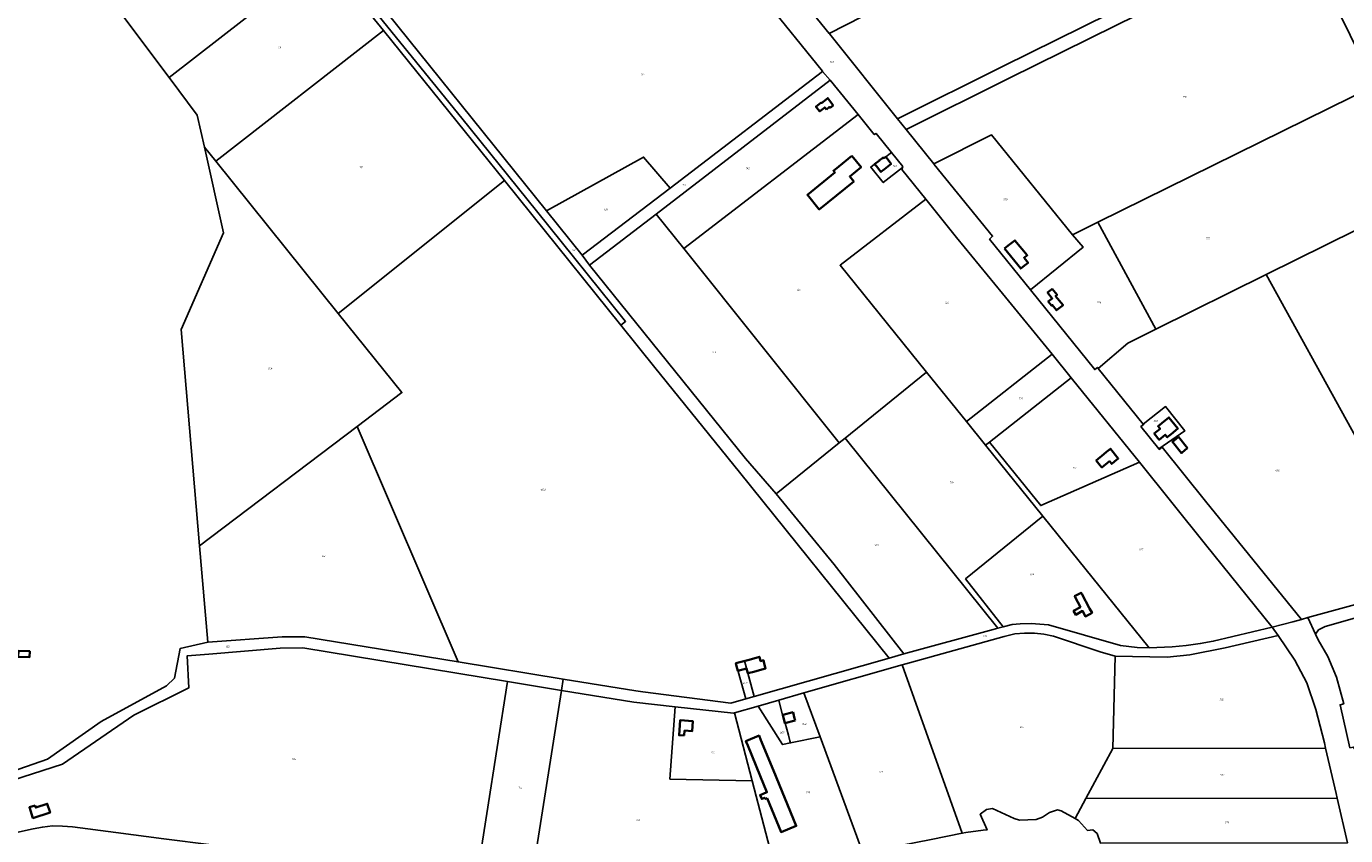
# Model space of a CAD drawing. Extents: x 177930 to 190767, y 381068 to 392034.
# Tile 140 of 256: x 181128 to 182458, y 387583 to 388399. Entities that reach past the tile are written whole.
import ezdxf
from ezdxf.enums import TextEntityAlignment as Align

# ---------------------------------------------------------------- set-up
doc = ezdxf.new("R2010")
doc.units = 0
for name, color, linetype, lineweight in [('B-XX-KG-GRENS_PERCEEL-GV', 150, 'Continuous', 25), ('B-XX-KG-GRENS_PERCEEL-S', 150, 'Continuous', 25), ('B-XX-OG-BEBOUWING-G', 7, 'Continuous', 35)]:
    doc.layers.add(name, color=color, linetype=linetype, lineweight=lineweight)
doc.styles.add('NLCS-ISO', font='NLCS-ISO.ttf', dxfattribs={"height": 1.8})

# ---------------------------------------------------------------- blocks, each defined once
blk = doc.blocks.new('SKG-PERCEELNUMMER-SO')
at = {"layer": 'DefPoints'}
blk.add_point((0, 0), dxfattribs=at)
at = {"style": 'NLCS-ISO', "oblique": 10, "flags": 1}
blk.add_attdef('GEMEENTECODE', text='', height=1.8, dxfattribs=at).set_placement((-0.5, 2.6), align=Align.MIDDLE_RIGHT)
at = {"style": 'NLCS-ISO', "oblique": 10}
blk.add_attdef('PERCEELNUMMER', text='', height=1.8, dxfattribs=at).set_placement((0, 0), align=Align.MIDDLE_CENTER)
at = {"style": 'NLCS-ISO', "oblique": 10, "flags": 1}
blk.add_attdef('SECTIE', text='', height=1.8, dxfattribs=at).set_placement((0.5, 2.5), align=Align.MIDDLE_LEFT)

msp = doc.modelspace()

# ---------------------------------------------------------------- linework, layer by layer
at = {"layer": 'B-XX-KG-GRENS_PERCEEL-GV'}
for points in [[(181470.248, 388438.863), (181461.644, 388447.954), (181233.401, 388731.681), (181224.947, 388742.19), (181217.13, 388740.004), (181217.371, 388739.701), (181210.063, 388737.602), (181218.46, 388727.396), (181223.202, 388728.768), (181454.336, 388444.704), (181566.674, 388305.984), (181641.868, 388212.632), (181731.795, 388101.369), (181727.175, 388097.635), (181761.254, 388054.898), (181846.586, 387949.321), (181997.587, 387762.068), (182012.405, 387766.508), (181942.098, 387856.601), (181883.775, 387927.491), (181852.654, 387963.29), (181695.507, 388158.071), (181688.083, 388168.067), (181652.181, 388212.789)], [(181427.926, 388468.481), (181449.985, 388441.214), (181487.897, 388394.301), (181562.195, 388302.363), (181609.684, 388243.386), (181637.373, 388208.998), (181727.175, 388097.635), (181731.795, 388101.369), (181641.868, 388212.632), (181566.674, 388305.984), (181454.336, 388444.704), (181223.202, 388728.768), (181218.46, 388727.396), (181334.331, 388584.171), (181366.958, 388543.842), (181373.796, 388535.39)], [(182535.588, 388567.829), (182526.293, 388602.707), (182427.431, 388634.496), (182427.348, 388634.246), (182416.022, 388638.246), (182334.368, 388595.6), (182055.67, 388452.247), (181937.085, 388391.25), (181937.613, 388390.595), (182005.844, 388305.358), (182112.372, 388358.437), (182219.973, 388411.608), (182300.528, 388451.778)], [(182534.682, 388552.953), (182539.631, 388555.43), (182535.588, 388567.829), (182300.528, 388451.778), (182219.973, 388411.608), (182112.372, 388358.437), (182005.844, 388305.358), (182014.523, 388294.515), (182118.384, 388346.347), (182225.985, 388399.518), (182306.674, 388439.419), (182411.664, 388491.385)], [(181628.711, 388562.034), (181470.248, 388438.863), (181652.181, 388212.789), (181749.94, 388266.804), (181776.908, 388235.546), (181930.468, 388353.06), (181930.236, 388353.327), (181871.574, 388426.337), (181814.389, 388496.424), (181813.767, 388497.195), (181731.707, 388434.351)], [(181373.796, 388535.39), (181219.916, 388415.993), (181271.609, 388347.064), (181427.926, 388468.481)], [(182055.67, 388452.247), (181997.106, 388537.24), (181913.265, 388478.012), (181883.656, 388457.729), (181904.648, 388431.494), (181937.085, 388391.25)], [(182487.459, 388338.909), (182411.664, 388491.385), (182306.674, 388439.419), (182225.985, 388399.518), (182118.384, 388346.347), (182014.523, 388294.515), (182042.593, 388260.019), (182100.749, 388289.143), (182182.479, 388188.665), (182207.889, 388201.183)], [(181271.609, 388347.064), (181300.062, 388309.125), (181307.226, 388277.024), (181318.641, 388262.85), (181487.897, 388394.301), (181449.985, 388441.214), (181427.926, 388468.481)], [(181318.641, 388262.85), (181442.258, 388109.355), (181609.684, 388243.386), (181562.195, 388302.363), (181487.897, 388394.301)], [(182377.481, 388148.45), (182620.046, 388268.472), (182593.663, 388361.993), (182586.479, 388387.69), (182487.459, 388338.909), (182207.889, 388201.183), (182266.268, 388093.421)], [(181688.083, 388168.067), (181695.507, 388158.071), (181762.583, 388209.527), (181938.039, 388344.343), (181937.999, 388344.392), (181930.468, 388353.06), (181776.908, 388235.546)], [(181762.583, 388209.527), (181790.442, 388174.737), (181966.161, 388309.636), (181938.039, 388344.343)], [(181966.161, 388309.636), (181790.442, 388174.737), (181947.279, 387978.883), (181953.264, 387983.727), (182035.285, 388050.105), (181948.074, 388157.929), (182034.42, 388224.341), (182010.408, 388254.221), (182010.96, 388256.304), (181991.613, 388241.115), (181979.037, 388256.733), (181982.871, 388259.821), (181987.653, 388263.376), (181987.535, 388263.524), (181991.035, 388266.285), (181991.375, 388265.765), (181992.432, 388266.574), (181992.84, 388266.057), (181999.855, 388271.598), (181984.406, 388290.691), (181982.471, 388289.507)], [(182182.479, 388188.665), (182100.749, 388289.143), (182042.593, 388260.019), (182042.958, 388259.569), (182101.794, 388187.149), (182098.684, 388184.287), (182139.913, 388133.151), (182192.968, 388176.076)], [(181307.226, 388277.024), (181326.495, 388190.686), (181283.916, 388093.158), (181302.487, 387875.208), (181461.203, 387995.47), (181506.384, 388029.705), (181442.258, 388109.355), (181318.641, 388262.85)], [(181652.181, 388212.789), (181688.083, 388168.067), (181776.908, 388235.546), (181749.94, 388266.804)], [(182010.96, 388256.304), (182011.274, 388257.486), (181999.855, 388271.598), (181992.84, 388266.057), (181992.432, 388266.574), (181991.375, 388265.765), (181991.035, 388266.285), (181987.535, 388263.524), (181987.653, 388263.376), (181982.871, 388259.821), (181979.037, 388256.733), (181991.613, 388241.115)], [(182716.172, 387925.294), (182642.106, 388188.627), (182620.046, 388268.472), (182377.481, 388148.45), (182550.262, 387835.752), (182568.265, 387840.133), (182568.353, 387839.743), (182635.626, 387854.128), (182635.471, 387854.81), (182689.444, 387867.452), (182678.944, 387916.164)], [(181997.587, 387762.068), (181846.586, 387949.321), (181761.254, 388054.898), (181727.175, 388097.635), (181637.373, 388208.998), (181609.684, 388243.386), (181442.258, 388109.355), (181506.384, 388029.705), (181461.203, 387995.47), (181563.01, 387758.373), (181668.93, 387741.014), (181742.044, 387729.032), (181749.172, 387728.144), (181837.853, 387716.699), (181853.068, 387721.021), (181842.934, 387756.962), (181851.664, 387759.329), (181861.423, 387723.394)], [(182035.285, 388050.105), (182075.482, 388000.407), (182161.709, 388068.197), (182111.653, 388129.594), (182065.294, 388185.924), (182034.42, 388224.341), (181948.074, 388157.929)], [(181762.583, 388209.527), (181695.507, 388158.071), (181852.654, 387963.29), (181883.775, 387927.491), (181947.279, 387978.883), (181790.442, 388174.737)], [(182139.913, 388133.151), (182204.763, 388052.795), (182207.47, 388054.963), (182208.257, 388053.987), (182238.05, 388079.459), (182266.268, 388093.421), (182207.889, 388201.183), (182182.479, 388188.665), (182192.968, 388176.076)], [(182419.667, 387802.878), (182482.289, 387820.29), (182550.262, 387835.752), (182377.481, 388148.45), (182266.268, 388093.421), (182238.05, 388079.459), (182208.257, 388053.987), (182253.496, 387997.853), (182276.117, 388015.593), (182295.409, 387991.071), (182269.292, 387973.021), (182269.838, 387972.347), (182272.859, 387974.511), (182316.373, 387920.128), (182413.127, 387801.06)], [(182094.727, 387976.603), (182098.637, 387979.677), (182181.048, 388044.477), (182161.709, 388068.197), (182075.482, 388000.407)], [(182075.482, 388000.407), (182035.285, 388050.105), (181953.264, 387983.727), (182107.04, 387792.248), (182112.321, 387793.567), (182074.503, 387841.849), (182152.533, 387905.106), (182094.727, 387976.603)], [(182249.712, 387959.533), (182182.375, 388042.848), (182181.048, 388044.477), (182098.637, 387979.677), (182150.297, 387915.754)], [(182253.496, 387997.853), (182253.895, 387997.357), (182251.249, 387995.322), (182269.292, 387973.021), (182295.409, 387991.071), (182276.117, 388015.593)], [(181310.762, 387778.092), (181385.562, 387783.544), (181408.458, 387783.704), (181563.01, 387758.373), (181461.203, 387995.47), (181302.487, 387875.208)], [(181947.279, 387978.883), (181883.775, 387927.491), (181942.098, 387856.601), (182012.405, 387766.508), (182102.362, 387791.08), (182107.04, 387792.248), (181953.264, 387983.727)], [(182094.727, 387976.603), (182152.533, 387905.106), (182259.703, 387772.552), (182282.907, 387773.524), (182296.969, 387774.898), (182311.03, 387776.733), (182324.259, 387779.077), (182383.577, 387793.383), (182316.33, 387876.648), (182249.712, 387959.533), (182150.297, 387915.754), (182098.637, 387979.677)], [(182112.321, 387793.567), (182121.442, 387795.844), (182129.458, 387796.639), (182140.787, 387796.868), (182158.02, 387795.79), (182230.864, 387774.689), (182247.502, 387772.942), (182259.703, 387772.552), (182152.533, 387905.106), (182074.503, 387841.849)], [(182608.837, 387836.012), (182729.318, 387863.64), (182732.844, 387864.006), (182735.948, 387862.286), (182745.532, 387869.377), (182740.304, 387880.148), (182724.283, 387875.489), (182704.341, 387870.52), (182689.444, 387867.452), (182635.471, 387854.81), (182635.626, 387854.128), (182568.353, 387839.743), (182568.265, 387840.133), (182550.262, 387835.752), (182482.289, 387820.29), (182419.667, 387802.878), (182427.281, 387786.205), (182430.425, 387790.633), (182437.133, 387793.948), (182478.344, 387805.886), (182486.588, 387807.788), (182508.3, 387812.863), (182528.262, 387817.459)], [(182427.281, 387786.205), (182429.834, 387780.614), (182439.802, 387763.634), (182448.43, 387742.978), (182455.763, 387716.157), (182452.05, 387715.216), (182461.92, 387671.865), (182465.741, 387672.566), (182466.083, 387671.056), (182488.05, 387672.696), (182558.052, 387697.797), (182486.588, 387807.788), (182478.344, 387805.886), (182437.133, 387793.948), (182430.425, 387790.633)], [(181911.486, 387727.014), (182010.778, 387755.335), (182017.956, 387757.382), (182113.541, 387784.012), (182124.112, 387786.459), (182133.917, 387787.326), (182144.123, 387787.115), (182153.311, 387786.166), (182163.299, 387784.259), (182210.052, 387768.467), (182225.222, 387764.133), (182277.757, 387762.985), (182300.536, 387765.573), (182336.225, 387772.649), (182389.5, 387784.793), (182383.577, 387793.383), (182324.259, 387779.077), (182311.03, 387776.733), (182296.969, 387774.898), (182282.907, 387773.524), (182259.703, 387772.552), (182247.502, 387772.942), (182230.864, 387774.689), (182158.02, 387795.79), (182140.787, 387796.868), (182129.458, 387796.639), (182121.442, 387795.844), (182112.321, 387793.567), (182107.04, 387792.248), (182102.362, 387791.08), (182012.405, 387766.508), (181997.587, 387762.068), (181861.423, 387723.394), (181853.068, 387721.021), (181837.853, 387716.699), (181749.172, 387728.144), (181742.044, 387729.032), (181668.93, 387741.014), (181667.135, 387729.62), (181740.233, 387717.627), (181781.713, 387713.12), (181840.666, 387706.814), (181841.603, 387707.081), (181865.431, 387713.878), (181886.216, 387719.806)], [(181668.93, 387741.014), (181563.01, 387758.373), (181408.458, 387783.704), (181385.562, 387783.544), (181310.762, 387778.092), (181282.814, 387771.794), (181277.268, 387742.047), (181269.132, 387734.365), (181203.321, 387698.157), (181149.214, 387660.397), (181068.897, 387632.6), (181073.083, 387625.982), (181164.315, 387655.22), (181236.202, 387704.735), (181291.752, 387732.348), (181289.74, 387764.31), (181311.765, 387766.087), (181383.738, 387772.059), (181406.656, 387772.358), (181612.86, 387738.525), (181667.135, 387729.62)], [(182184.901, 387600.488), (182195.748, 387620.59), (182222.984, 387671.06), (182225.222, 387764.133), (182210.052, 387768.467), (182163.299, 387784.259), (182153.311, 387786.166), (182144.123, 387787.115), (182133.917, 387787.326), (182124.112, 387786.459), (182113.541, 387784.012), (182017.956, 387757.382), (182010.778, 387755.335), (182071.221, 387585.661), (182074.725, 387586.354), (182092.15, 387588.772), (182096.143, 387589.057), (182089.327, 387604.895), (182095.471, 387609.491), (182101.733, 387610.757), (182123.368, 387600.525), (182128.916, 387599.036), (182145.723, 387599.405), (182152.161, 387601.745), (182159.289, 387606.751), (182167.055, 387609.336), (182171.012, 387608.402)], [(182225.222, 387764.133), (182222.984, 387671.06), (182437.517, 387671.436), (182436.319, 387676.691), (182427.704, 387710.23), (182418.45, 387737.109), (182406.581, 387760.02), (182389.5, 387784.793), (182336.225, 387772.649), (182300.536, 387765.573), (182277.757, 387762.985)], [(181853.068, 387721.021), (181861.423, 387723.394), (181851.664, 387759.329), (181842.934, 387756.962)], [(181927.822, 387682.711), (181970.893, 387565.905), (182008.818, 387573.345), (182039.911, 387579.469), (182071.221, 387585.661), (182010.778, 387755.335), (181911.486, 387727.014)], [(181581.434, 387539.024), (181598.926, 387536.759), (181635.984, 387531.864), (181667.135, 387729.62), (181612.86, 387738.525)], [(181859.465, 387638.549), (181776.486, 387640.23), (181781.713, 387713.12), (181740.233, 387717.627), (181667.135, 387729.62), (181635.984, 387531.864), (181645.53, 387530.654), (181692.192, 387524.602), (181711.492, 387522.837), (181731.512, 387522.402), (181751.406, 387524.032), (181773.751, 387527.718), (181817.621, 387535.804), (181865.122, 387545.164), (181882.897, 387548.651)], [(181890.127, 387704.798), (181892.26, 387696.612), (181892.55, 387696.687), (181896.046, 387684.409), (181897.533, 387678.854), (181898.109, 387676.702), (181927.822, 387682.711), (181911.486, 387727.014), (181886.216, 387719.806)], [(181898.109, 387676.702), (181890.046, 387675.071), (181865.431, 387713.878), (181841.603, 387707.081), (181859.465, 387638.549), (181882.897, 387548.651), (181970.893, 387565.905), (181927.822, 387682.711)], [(181890.127, 387704.798), (181886.216, 387719.806), (181865.431, 387713.878), (181890.046, 387675.071), (181898.109, 387676.702), (181897.533, 387678.854), (181896.046, 387684.409), (181892.55, 387696.687), (181892.26, 387696.612)], [(181841.603, 387707.081), (181840.666, 387706.814), (181781.713, 387713.12), (181776.486, 387640.23), (181859.465, 387638.549)], [(182449.035, 387620.982), (182447.94, 387625.706), (182437.517, 387671.436), (182222.984, 387671.06), (182195.748, 387620.59)], [(182184.901, 387600.488), (182188.538, 387598.415), (182197.591, 387588.602), (182202.692, 387589.133), (182207.23, 387585.401), (182210.576, 387575.613), (182459.464, 387575.998), (182449.035, 387620.982), (182195.748, 387620.59)]]:
    msp.add_lwpolyline(points, close=True, dxfattribs=at)
for points in [[(181068.897, 387632.6), (181149.214, 387660.397), (181203.321, 387698.157), (181269.132, 387734.365), (181277.268, 387742.047), (181282.814, 387771.794), (181310.762, 387778.092), (181302.487, 387875.208), (181283.916, 388093.158), (181326.495, 388190.686), (181307.226, 388277.024), (181300.062, 388309.125), (181271.609, 388347.064), (181219.916, 388415.993), (181189.921, 388455.989), (181158.982, 388497.244), (181027.788, 388672.182)], [(181871.574, 388426.337), (181930.236, 388353.327), (181930.468, 388353.06), (181937.999, 388344.392), (181938.039, 388344.343), (181966.161, 388309.636), (181982.471, 388289.507), (181984.406, 388290.691), (181999.855, 388271.598), (182011.274, 388257.486), (182010.96, 388256.304), (182010.408, 388254.221), (182034.42, 388224.341), (182065.294, 388185.924), (182111.653, 388129.594), (182161.709, 388068.197), (182181.048, 388044.477), (182182.375, 388042.848), (182249.712, 387959.533), (182316.33, 387876.648), (182383.577, 387793.383), (182404.459, 387798.65), (182413.127, 387801.06), (182316.373, 387920.128), (182272.859, 387974.511), (182269.838, 387972.347), (182269.292, 387973.021), (182251.249, 387995.322), (182253.895, 387997.357), (182253.496, 387997.853), (182208.257, 388053.987), (182207.47, 388054.963), (182204.763, 388052.795), (182139.913, 388133.151), (182098.684, 388184.287), (182101.794, 388187.149), (182042.958, 388259.569), (182042.593, 388260.019), (182014.523, 388294.515), (182005.844, 388305.358), (181937.613, 388390.595), (181937.085, 388391.25), (181904.648, 388431.494)], [(182461.92, 387671.865), (182452.05, 387715.216), (182455.763, 387716.157), (182448.43, 387742.978), (182439.802, 387763.634), (182429.834, 387780.614), (182427.281, 387786.205), (182419.667, 387802.878), (182413.127, 387801.06), (182404.459, 387798.65), (182383.577, 387793.383), (182389.5, 387784.793), (182406.581, 387760.02), (182418.45, 387737.109), (182427.704, 387710.23), (182436.319, 387676.691), (182437.517, 387671.436), (182447.94, 387625.706), (182449.035, 387620.982), (182459.464, 387575.998)], [(181114.926, 387585.698), (181134.833, 387590.272), (181143.917, 387591.933), (181154.272, 387593.276), (181164.207, 387592.925), (181174.446, 387592.093), (181217.887, 387586.48), (181266.42, 387580.164), (181314.385, 387573.901), (181362.465, 387567.664), (181410.719, 387561.374), (181456.768, 387555.341), (181502.973, 387549.348), (181551.876, 387542.852), (181581.434, 387539.024), (181612.86, 387738.525), (181406.656, 387772.358), (181383.738, 387772.059), (181311.765, 387766.087), (181289.74, 387764.31), (181291.752, 387732.348), (181236.202, 387704.735), (181164.315, 387655.22), (181073.083, 387625.982)], [(182210.576, 387575.613), (182207.23, 387585.401), (182202.692, 387589.133), (182197.591, 387588.602), (182188.538, 387598.415), (182184.901, 387600.488), (182171.012, 387608.402), (182167.055, 387609.336), (182159.289, 387606.751), (182152.161, 387601.745), (182145.723, 387599.405), (182128.916, 387599.036), (182123.368, 387600.525), (182101.733, 387610.757), (182095.471, 387609.491), (182089.327, 387604.895), (182096.143, 387589.057), (182092.15, 387588.772), (182074.725, 387586.354), (182071.221, 387585.661), (182039.911, 387579.469)], [(181266.42, 387580.164), (181217.887, 387586.48), (181174.446, 387592.093), (181164.207, 387592.925), (181154.272, 387593.276), (181143.917, 387591.933), (181134.833, 387590.272), (181114.926, 387585.698)]]:
    msp.add_lwpolyline(points, dxfattribs=at)
at = {"layer": 'B-XX-OG-BEBOUWING-G'}
for points in [[(181934.216, 388314.904), (181937.234, 388317.33), (181937.891, 388316.513), (181940.911, 388318.929), (181940.249, 388319.754), (181940.542, 388319.99), (181935.535, 388326.24), (181929.414, 388321.335), (181929.004, 388321.847), (181923.662, 388317.567), (181926.802, 388313.646), (181927.425, 388312.815), (181932.575, 388316.944)], [(181959.879, 388268.222), (181946.705, 388257.519), (181941.255, 388253.091), (181942.783, 388251.211), (181915.179, 388228.786), (181927.092, 388214.122), (181961.86, 388242.368), (181957.749, 388247.429), (181969.208, 388256.739)], [(182113.762, 388174.661), (182130.2, 388154.47), (182134.07, 388157.621), (182137.621, 388160.396), (182133.569, 388165.416), (182136.643, 388167.965), (182124.3, 388183.005), (182117.632, 388177.811)], [(182161.885, 388134.159), (182161.106, 388133.526), (182157.231, 388130.379), (182161.956, 388124.56), (182157.918, 388121.281), (182161.167, 388117.276), (182161.941, 388117.904), (182166.321, 388112.509), (182170.203, 388115.66), (182172.759, 388117.738), (182165.327, 388126.892), (182166.824, 388128.107)], [(182281.713, 387987.787), (182288.545, 387993.441), (182279.439, 388004.628), (182272.487, 387998.862), (182268.606, 387995.71), (182270.623, 387993.226), (182264.692, 387988.41), (182269.744, 387982.19), (182275.814, 387987.119), (182277.831, 387984.635)], [(182298.144, 387973.682), (182289.106, 387984.893), (182286.931, 387983.09), (182283.04, 387979.95), (182292.102, 387968.721), (182295.991, 387971.86)], [(182216.655, 387969.937), (182213.868, 387967.735), (182214.069, 387967.484), (182206.242, 387961.204), (182210.355, 387956.077), (182211.897, 387954.155), (182219.724, 387960.436), (182221.826, 387957.817), (182224.592, 387960.059), (182228.486, 387963.187), (182220.554, 387973.068)], [(182191.592, 387827), (182191.027, 387828.042), (182184.405, 387824.45), (182184.945, 387823.442), (182190.284, 387813.47), (182183.357, 387809.888), (182185.527, 387805.896), (182192.424, 387809.644), (182195.376, 387804.213), (182202.002, 387807.815), (182199.627, 387812.188)], [(181119.601, 387763.465), (181131.022, 387763.136), (181131.191, 387768.978), (181119.769, 387769.307)], [(181874.622, 387621.192), (181888.606, 387586.911), (181903.811, 387593.113), (181880.873, 387648.786), (181868.259, 387679.402), (181866.35, 387684.024), (181853.115, 387678.557), (181855.023, 387673.936), (181867.605, 387643.374), (181874.29, 387626.985), (181867.424, 387624.185), (181869.028, 387620.251), (181872.1, 387621.504), (181872.569, 387620.354)], [(181136.566, 387613.721), (181130.813, 387611.818), (181134.368, 387600.929), (181151.783, 387606.578), (181148.917, 387615.415), (181137.245, 387611.629)]]:
    msp.add_lwpolyline(points, close=True, dxfattribs=at)
for points in [[(181994.053, 388267.015), (181992.84, 388266.057), (181992.432, 388266.574), (181991.375, 388265.765), (181991.035, 388266.285), (181987.535, 388263.524), (181987.653, 388263.376), (181982.871, 388259.821)], [(181982.871, 388259.821), (181984.591, 388257.684), (181989.228, 388251.927), (181992.686, 388254.653), (181999.539, 388260.056), (181994.053, 388267.015)], [(181856.319, 387760.547), (181843.017, 387756.894), (181843.772, 387754.153), (181845.105, 387749.263), (181853.755, 387751.618), (181855.066, 387746.803), (181859.716, 387748.069)], [(181859.716, 387748.069), (181873.018, 387751.691), (181871.69, 387756.565), (181870.78, 387759.896), (181867.979, 387759.127), (181866.798, 387763.425), (181856.319, 387760.547)], [(181900.674, 387707.51), (181890.277, 387704.837)], [(181890.277, 387704.837), (181892.384, 387696.644)], [(181902.847, 387699.324), (181901.914, 387702.689), (181900.674, 387707.51)], [(181790.927, 387684.072), (181791.276, 387689.161), (181799.036, 387688.628), (181799.721, 387698.604), (181786.752, 387699.495), (181786.057, 387689.519), (181785.718, 387684.573)], [(181892.384, 387696.644), (181902.847, 387699.324)], [(181785.718, 387684.573), (181785.708, 387684.43), (181790.927, 387684.072)]]:
    msp.add_lwpolyline(points, dxfattribs=at)

# ---------------------------------------------------------------- block references
at = {"layer": 'B-XX-KG-GRENS_PERCEEL-S'}
for p, values in [((181382.789, 388377.226), {'PERCEELNUMMER': '118'}), ((181939.597, 388362.668), {'PERCEELNUMMER': '749'}), ((181748.848, 388350.073), {'PERCEELNUMMER': '137'}), ((182295.38, 388327.46), {'PERCEELNUMMER': '739'}), ((182003.298, 388257.842), {'PERCEELNUMMER': '145'}), ((181465.251, 388256.571), {'PERCEELNUMMER': '119'}), ((181854.763, 388255.56), {'PERCEELNUMMER': '142'}), ((181790.785, 388238.809), {'PERCEELNUMMER': '141'}), ((182114.521, 388224.303), {'PERCEELNUMMER': '738'}), ((181711.802, 388214.133), {'PERCEELNUMMER': '138'}), ((182318.815, 388184.988), {'PERCEELNUMMER': '1111'}), ((181679.113, 388173.139), {'PERCEELNUMMER': '139'}), ((181906.084, 388133.257), {'PERCEELNUMMER': '144'}), ((182055.667, 388120.234), {'PERCEELNUMMER': '146'}), ((182208.905, 388120.506), {'PERCEELNUMMER': '1110'}), ((181820.78, 388070.25), {'PERCEELNUMMER': '143'}), ((181373.53, 388054.011), {'PERCEELNUMMER': '624'}), ((182130, 388023.599), {'PERCEELNUMMER': '926'}), ((182266.212, 388001.01), {'PERCEELNUMMER': '685'}), ((182184.123, 387953.798), {'PERCEELNUMMER': '147'}), ((182060.478, 387939.154), {'PERCEELNUMMER': '799'}), ((182388.602, 387951.01), {'PERCEELNUMMER': '686'}), ((181648.613, 387931.806), {'PERCEELNUMMER': '1032'}), ((181984.614, 387875.843), {'PERCEELNUMMER': '150'}), ((181427.142, 387864.927), {'PERCEELNUMMER': '122'}), ((182251.379, 387871.449), {'PERCEELNUMMER': '927'}), ((182141.36, 387846.324), {'PERCEELNUMMER': '798'}), ((182093.92, 387784.155), {'PERCEELNUMMER': '516'}), ((181330.552, 387773.673), {'PERCEELNUMMER': '123'}), ((181852.077, 387736.909), {'PERCEELNUMMER': '1031'}), ((182332.441, 387720.271), {'PERCEELNUMMER': '515'}), ((181889.506, 387686.994), {'PERCEELNUMMER': '857'}), ((181911.771, 387695.573), {'PERCEELNUMMER': '858'}), ((182130.971, 387692.521), {'PERCEELNUMMER': '514'}), ((181397.244, 387660.438), {'PERCEELNUMMER': '124'}), ((181819.787, 387666.98), {'PERCEELNUMMER': '511'}), ((181989.031, 387647.557), {'PERCEELNUMMER': '513'}), ((182333.262, 387644.494), {'PERCEELNUMMER': '517'}), ((181625.685, 387631.869), {'PERCEELNUMMER': '125'}), ((181915.622, 387626.669), {'PERCEELNUMMER': '735'}), ((181744.351, 387598.807), {'PERCEELNUMMER': '510'}), ((182337.881, 387596.728), {'PERCEELNUMMER': '518'})]:
    msp.add_blockref('SKG-PERCEELNUMMER-SO', p, dxfattribs=at).add_auto_attribs(values)

doc.saveas('drawing.dxf')
